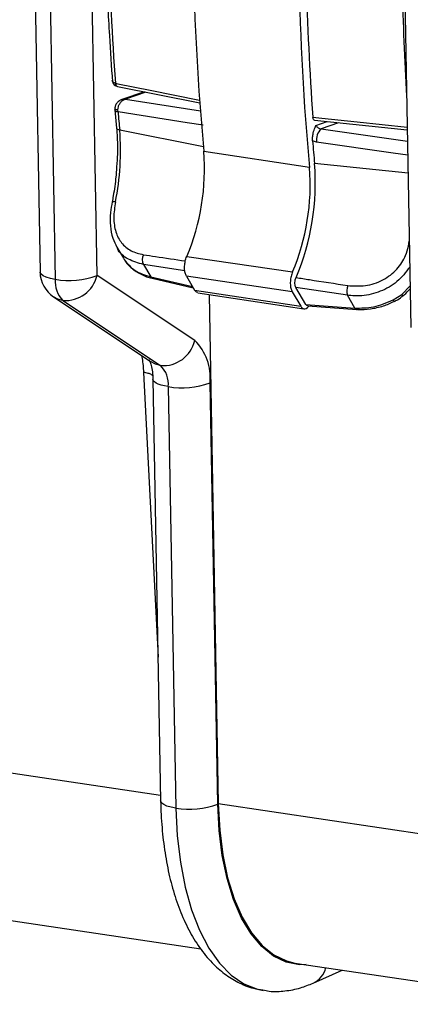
# Model space of a CAD drawing. Header units: millimetres. Extents: x 12 to 859, y 4 to 555.
# Tile 62 of 69: x 718 to 732, y 395 to 429. Entities that reach past the tile are written whole.
import ezdxf

# ---------------------------------------------------------------- set-up
doc = ezdxf.new("R2010")
doc.units = ezdxf.units.MM

msp = doc.modelspace()

# ---------------------------------------------------------------- linework, layer by layer
at = {"color": 7, "linetype": 'Continuous', "lineweight": 25}
for p, q in [((719.058, 434.331), (719.325, 419.707)), ((718.553, 433.281), (718.796, 419.961)), ((731.361, 432.649), (731.627, 418.043)), ((721.407, 426.499), (721.412, 426.498)), ((721.475, 426.39), (724.328, 425.816)), ((722.406, 426.203), (721.625, 425.932)), ((721.385, 425.623), (721.387, 425.567)), ((721.386, 425.574), (721.444, 424.94)), ((721.495, 425.504), (721.492, 425.578)), ((728.299, 425.215), (731.502, 424.882)), ((724.451, 424.301), (721.553, 424.874)), ((728.364, 424.459), (728.226, 424.502)), ((728.121, 423.586), (724.464, 424.141)), ((731.53, 423.38), (728.297, 423.722)), ((721.452, 420.821), (721.679, 420.435)), ((721.683, 420.437), (721.702, 420.399)), ((722.377, 420.22), (722.632, 419.789)), ((724.15, 417.588), (720.77, 419.843)), ((722.68, 419.745), (724.096, 419.417)), ((727.522, 419.276), (723.862, 419.814)), ((723.862, 419.814), (724.145, 419.334)), ((724.145, 419.334), (727.817, 418.776)), ((724.258, 419.245), (727.93, 418.687)), ((724.644, 419.186), (724.966, 401.535)), ((727.522, 419.276), (727.817, 418.776)), ((727.996, 418.838), (727.65, 419.425)), ((729.431, 419.154), (727.65, 419.425)), ((719.266, 419.1), (722.646, 416.845)), ((719.589, 418.976), (722.969, 416.721)), ((729.692, 418.712), (729.431, 419.154)), ((731.02, 418.993), (731.311, 419.178)), ((727.996, 418.838), (729.692, 418.712)), ((728.058, 418.793), (729.757, 418.667)), ((722.704, 416.244), (722.97, 401.641)), ((724.945, 401.524), (724.679, 416.126)), ((723.233, 415.99), (723.499, 401.388)), ((647.475, 408), (724.357, 396.511)), ((727.618, 396.024), (737.189, 394.594)), ((728.248, 395.328), (729.254, 395.779))]:
    msp.add_line(p, q, dxfattribs=at)
at = {"color": 8, "linetype": 'Continuous', "lineweight": 25}
for p, q in [((720.77, 419.843), (720.539, 432.525)), ((722.458, 426.192), (721.755, 425.948)), ((721.755, 425.948), (724.35, 425.541)), ((728.345, 425.035), (728.733, 425.17)), ((729.124, 425.129), (728.519, 424.919)), ((728.519, 424.919), (731.51, 424.492)), ((731.541, 420.859), (731.573, 421.027)), ((731.541, 420.859), (731.576, 420.853)), ((723.807, 420.004), (722.377, 420.22)), ((722.632, 419.789), (724.074, 419.455)), ((731.311, 419.178), (731.601, 419.487)), ((722.379, 416.484), (722.879, 406.623)), ((703.488, 404.744), (722.967, 401.833)), ((735.798, 399.916), (724.966, 401.535))]:
    msp.add_line(p, q, dxfattribs=at)
at = {"color": 8, "linetype": 'Continuous', "lineweight": 25, "flags": 128}
for points in [[(721.412, 426.498), (721.494, 426.481), (722.605, 426.258), (724.32, 425.913)], [(721.412, 426.498), (721.416, 426.471), (721.422, 426.447), (721.431, 426.426), (721.443, 426.409), (721.457, 426.397), (721.472, 426.391), (721.475, 426.39)], [(721.385, 425.623), (721.385, 425.621), (721.391, 425.612), (721.405, 425.602), (721.427, 425.593), (721.457, 425.585), (721.492, 425.578)], [(721.495, 425.504), (721.459, 425.513), (721.43, 425.525), (721.407, 425.54), (721.393, 425.556), (721.386, 425.574), (721.386, 425.574)], [(728.239, 425.322), (728.545, 425.29), (729.769, 425.163), (731.501, 424.983)], [(731.518, 424.008), (731.02, 424.079), (728.364, 424.459)], [(719.325, 419.707), (719.156, 419.739), (719.014, 419.78), (718.905, 419.829), (718.832, 419.884), (718.798, 419.942), (718.796, 419.961)], [(719.589, 418.976), (719.415, 419.022), (719.266, 419.1)], [(722.969, 416.721), (722.795, 416.767), (722.646, 416.845)], [(723.233, 415.99), (723.103, 416.014), (722.987, 416.042), (722.889, 416.076), (722.81, 416.114), (722.752, 416.155), (722.716, 416.199), (722.704, 416.242)], [(723.499, 401.388), (723.331, 401.42), (723.189, 401.461), (723.079, 401.51), (723.006, 401.565), (722.972, 401.623), (722.97, 401.641)], [(728, 395.967), (727.772, 395.966), (727.312, 396.054), (726.875, 396.264), (726.469, 396.591), (726.099, 397.032), (725.773, 397.577), (725.495, 398.22), (725.27, 398.948), (725.102, 399.75), (724.993, 400.614), (724.945, 401.524)], [(723.499, 401.388), (723.547, 400.429), (723.655, 399.514), (723.82, 398.656), (724.041, 397.868), (724.315, 397.159), (724.637, 396.541), (725.004, 396.021), (725.41, 395.607), (725.849, 395.305), (726.316, 395.118), (726.516, 395.076)]]:
    msp.add_lwpolyline(points, dxfattribs=at)
at = {"color": 7, "linetype": 'Continuous', "lineweight": 25, "flags": 128}
for points in [[(721.458, 426.394), (721.458, 426.394), (721.474, 426.392)], [(724.436, 425.044), (723.883, 425.13), (721.495, 425.504)], [(723.875, 420.502), (724.753, 420.373), (727.535, 419.965)], [(724.966, 401.535), (725.014, 400.63), (725.122, 399.771), (725.289, 398.973), (725.513, 398.249), (725.79, 397.61), (726.114, 397.068), (726.481, 396.63), (726.886, 396.304), (727.32, 396.095), (727.618, 396.024)]]:
    msp.add_lwpolyline(points, dxfattribs=at)
at = {"color": 7, "linetype": 'Continuous', "lineweight": 25}
for centre, radius, start, end in [((805.192, 432.776), 84.02, 180.96685, 184.28466), ((808.018, 432.016), 83.924, 180.82364, 185.38389), ((811.701, 431.463), 83.95, 180.82819, 185.38388), ((812.466, 431.653), 84.465, 181.04564, 184.29889), ((798.744, 432.227), 77.541, 184.97429, 185.44182), ((712.501, 424.167), 9.08, 348.7008, 4.4664), ((728.9, 424.534), 0.542, 134.7738, 187.9456), ((806.139, 431.134), 78.195, 184.86585, 185.43964), ((716.673, 423.536), 7.815, 337.1597, 4.4419), ((719.846, 423.062), 8.477, 337.1385, 4.4635), ((720.366, 422.984), 7.779, 337.1634, 4.4405), ((722.705, 420.393), 0.371, 153.1527, 207.778), ((719.854, 419.98), 1.058, 181.044, 236.294), ((720.234, 419.622), 0.913, 174.6712, 225.0707), ((719.793, 422.481), 2.813, 260.4111, 290.3231), ((719.677, 420.095), 1.122, 265.5132, 347.0452), ((729.912, 419.304), 0.504, 158.0384, 197.3226), ((731.188, 419.063), 0.182, 202.6727, 222.5132), ((723.057, 417.84), 1.122, 265.5132, 347.0452), ((722.861, 416.296), 1.826, 354.6712, 45.0707), ((722.324, 416.075), 0.913, 354.6712, 45.0707), ((723.702, 418.764), 2.813, 260.4111, 290.3231), ((723.968, 404.161), 2.813, 260.4111, 290.3231)]:
    msp.add_arc(centre, radius, start, end, dxfattribs=at)
at = {"color": 8, "linetype": 'Continuous', "lineweight": 25}
for centre, radius, start, end in [((816.316, 431.287), 84.996, 180.98214, 183.531), ((721.508, 426.483), 0.102, 170.8827, 240.8142), ((721.337, 422.15), 0.247, 74.1691, 100.7098), ((722.701, 419.818), 0.0752, 202.9863, 254.2872), ((731.391, 419.231), 0.0958, 213.6948, 253.2335), ((729.767, 418.751), 0.085, 207.2531, 263.1887), ((727.899, 396.068), 0.818, 295.1902, 345.4966)]:
    msp.add_arc(centre, radius, start, end, dxfattribs=at)
at = {"color": 7, "linetype": 'Continuous', "lineweight": 25}
for points, knots in [([(721.076, 431.416), (721.084, 431.038), (721.108, 429.941), (721.177, 428.31), (721.263, 427.075), (721.301, 426.539)], [0, 0, 0, 0, 0.229309, 0.66504, 1, 1, 1, 1]), ([(721.3, 426.6), (721.3, 426.585), (721.301, 426.543), (721.333, 426.48), (721.387, 426.421), (721.435, 426.404), (721.458, 426.395)], [0, 0, 0, 0, 0.164621, 0.455606, 0.739132, 1, 1, 1, 1]), ([(721.63, 425.933), (721.63, 425.933), (721.587, 425.926), (721.514, 425.878), (721.432, 425.79), (721.389, 425.699), (721.39, 425.642), (721.39, 425.623)], [0, 0, 0, 0, 0.002018, 0.31266, 0.592627, 0.86575, 1, 1, 1, 1]), ([(721.492, 425.578), (721.496, 425.615), (721.503, 425.689), (721.549, 425.793), (721.614, 425.879), (721.686, 425.929), (721.734, 425.945), (721.754, 425.948), (721.755, 425.948)], [0, 0, 0, 0, 0.210458, 0.420831, 0.633625, 0.851519, 0.995893, 1, 1, 1, 1]), ([(728.299, 425.216), (728.298, 425.216), (728.287, 425.214), (728.269, 425.229), (728.249, 425.261), (728.241, 425.296), (728.239, 425.318), (728.239, 425.322)], [0, 0, 0, 0, 0.0509524, 0.3453256, 0.6390452, 0.9317868, 1, 1, 1, 1]), ([(728.226, 424.502), (728.225, 424.546), (728.223, 424.635), (728.253, 424.801), (728.299, 424.932), (728.335, 425.013), (728.345, 425.034), (728.345, 425.035)], [0, 0, 0, 0, 0.241873, 0.482805, 0.860748, 0.996299, 1, 1, 1, 1]), ([(728.345, 425.035), (728.353, 425.021), (728.37, 424.991), (728.414, 424.955), (728.466, 424.928), (728.502, 424.922), (728.519, 424.919)], [0, 0, 0, 0, 0.267399, 0.551853, 0.787067, 1, 1, 1, 1]), ([(721.442, 424.96), (721.451, 424.847), (721.475, 424.52), (721.48, 424.026), (721.449, 423.641), (721.437, 423.486)], [0, 0, 0, 0, 0.238808, 0.694474, 1, 1, 1, 1]), ([(721.437, 423.486), (721.432, 423.41), (721.414, 423.115), (721.358, 422.747), (721.304, 422.461), (721.291, 422.392)], [0, 0, 0, 0, 0.20928, 0.809682, 1, 1, 1, 1]), ([(721.295, 422.392), (721.272, 422.267), (721.221, 421.983), (721.222, 421.554), (721.289, 421.144), (721.405, 420.925), (721.458, 420.824)], [0, 0, 0, 0, 0.218079, 0.495561, 0.767986, 1, 1, 1, 1]), ([(721.404, 422.388), (721.378, 422.204), (721.324, 421.837), (721.398, 421.34), (721.603, 420.948), (721.927, 420.67), (722.225, 420.597), (722.374, 420.561)], [0, 0, 0, 0, 0.199551, 0.399542, 0.592465, 0.795635, 1, 1, 1, 1]), ([(729.445, 419.492), (729.647, 419.479), (730.053, 419.453), (730.668, 419.655), (731.159, 420.026), (731.439, 420.46), (731.513, 420.749), (731.541, 420.859)], [0, 0, 0, 0, 0.230377, 0.461172, 0.679992, 0.878579, 1, 1, 1, 1]), ([(721.702, 420.399), (721.816, 420.259), (722.043, 419.978), (722.436, 419.852), (722.632, 419.789)], [0, 0, 0, 0, 0.500765, 1, 1, 1, 1]), ([(721.706, 420.396), (721.713, 420.385), (721.777, 420.269), (721.962, 420.08), (722.287, 419.875), (722.537, 419.764), (722.679, 419.747), (722.681, 419.746)], [0, 0, 0, 0, 0.033407, 0.349967, 0.67163, 0.996805, 1, 1, 1, 1]), ([(723.862, 419.814), (723.845, 419.851), (723.811, 419.925), (723.792, 420.082), (723.802, 420.252), (723.833, 420.398), (723.864, 420.475), (723.875, 420.502)], [0, 0, 0, 0, 0.21891, 0.43782, 0.656728, 0.875635, 1, 1, 1, 1]), ([(727.535, 419.965), (727.516, 419.915), (727.479, 419.814), (727.454, 419.64), (727.457, 419.475), (727.484, 419.351), (727.512, 419.296), (727.522, 419.276)], [0, 0, 0, 0, 0.218922, 0.437845, 0.656768, 0.875694, 1, 1, 1, 1]), ([(727.65, 419.425), (727.642, 419.444), (727.625, 419.481), (727.615, 419.56), (727.62, 419.645), (727.636, 419.717), (727.651, 419.755), (727.657, 419.769)], [0, 0, 0, 0, 0.219721, 0.439473, 0.658473, 0.876735, 1, 1, 1, 1]), ([(727.657, 419.769), (727.81, 419.745), (728.406, 419.653), (729.002, 419.561), (729.445, 419.492)], [0, 0, 0, 0, 0.257776, 1, 1, 1, 1]), ([(724.258, 419.247), (724.256, 419.247), (724.226, 419.242), (724.186, 419.276), (724.155, 419.32), (724.145, 419.334)], [0, 0, 0, 0, 0.048093, 0.676979, 1, 1, 1, 1]), ([(731.362, 419.14), (731.374, 419.15), (731.464, 419.22), (731.539, 419.308), (731.603, 419.383)], [0, 0, 0, 0, 0.142118, 1, 1, 1, 1]), ([(729.692, 418.712), (729.907, 418.713), (730.344, 418.714), (730.792, 418.899), (731.02, 418.993)], [0, 0, 0, 0, 0.492822, 1, 1, 1, 1]), ([(729.757, 418.669), (729.771, 418.667), (729.922, 418.649), (730.231, 418.675), (730.659, 418.766), (730.928, 418.887), (731.052, 418.943)], [0, 0, 0, 0, 0.0338929, 0.3683652, 0.707135, 1, 1, 1, 1]), ([(731.052, 418.942), (731.092, 418.961), (731.204, 419.013), (731.297, 419.094), (731.357, 419.146)], [0, 0, 0, 0, 0.358019, 1, 1, 1, 1]), ([(727.817, 418.776), (727.838, 418.748), (727.881, 418.692), (727.964, 418.679), (728.043, 418.709), (728.087, 418.766), (728.106, 418.789)], [0, 0, 0, 0, 0.270703, 0.541407, 0.812109, 1, 1, 1, 1]), ([(728.058, 418.795), (728.055, 418.795), (728.038, 418.792), (728.017, 418.809), (728.002, 418.831), (727.996, 418.838)], [0, 0, 0, 0, 0.113375, 0.699652, 1, 1, 1, 1]), ([(722.582, 416.899), (722.58, 416.901), (722.571, 416.912), (722.612, 416.844), (722.659, 416.684), (722.695, 416.47), (722.701, 416.309), (722.704, 416.244)], [0, 0, 0, 0, 0.078648, 0.3142219, 0.5592893, 0.8215925, 1, 1, 1, 1]), ([(722.97, 401.641), (722.975, 401.481), (722.988, 401.015), (723.053, 400.266), (723.184, 399.414), (723.374, 398.607), (723.623, 397.854), (723.933, 397.164), (724.304, 396.549), (724.721, 396.041), (725.169, 395.642), (725.649, 395.344), (726.099, 395.151), (726.399, 395.107), (726.509, 395.09)], [0, 0, 0, 0, 0.0486219, 0.1408495, 0.2335448, 0.3268877, 0.4210081, 0.5159332, 0.6113516, 0.7059594, 0.7880791, 0.8669092, 0.9511581, 1, 1, 1, 1]), ([(726.509, 395.09), (726.582, 395.075), (726.832, 395.023), (727.273, 395.046), (727.785, 395.141), (728.102, 395.27), (728.248, 395.328)], [0, 0, 0, 0, 0.124831, 0.432587, 0.740306, 1, 1, 1, 1])]:
    msp.add_open_spline(points, degree=3, knots=knots, dxfattribs=at)
at = {"color": 8, "linetype": 'Continuous', "lineweight": 25}
for points, knots in [([(721.407, 426.499), (721.386, 426.506), (721.343, 426.519), (721.305, 426.556), (721.3, 426.586), (721.297, 426.601)], [0, 0, 0, 0, 0.34577, 0.69127, 1, 1, 1, 1]), ([(721.631, 425.929), (721.647, 425.935), (721.685, 425.951), (721.729, 425.95), (721.754, 425.948), (721.755, 425.948)], [0, 0, 0, 0, 0.41034, 0.983691, 1, 1, 1, 1]), ([(721.553, 424.874), (721.531, 424.88), (721.488, 424.891), (721.451, 424.917), (721.448, 424.936), (721.446, 424.945)], [0, 0, 0, 0, 0.363202, 0.726403, 1, 1, 1, 1]), ([(722.377, 420.22), (722.196, 420.273), (721.835, 420.378), (721.534, 420.618), (721.464, 420.812), (721.459, 420.825)], [0, 0, 0, 0, 0.482022, 0.964317, 1, 1, 1, 1]), ([(722.374, 420.561), (722.512, 420.54), (722.997, 420.468), (723.481, 420.397), (723.827, 420.346)], [0, 0, 0, 0, 0.284963, 1, 1, 1, 1]), ([(731.589, 420.133), (731.452, 419.953), (731.18, 419.595), (730.577, 419.263), (729.97, 419.113), (729.595, 419.141), (729.431, 419.154)], [0, 0, 0, 0, 0.26402, 0.526182, 0.792451, 1, 1, 1, 1]), ([(722.317, 417.065), (722.322, 417.032), (722.353, 416.838), (722.367, 416.644), (722.379, 416.484)], [0, 0, 0, 0, 0.170885, 1, 1, 1, 1]), ([(722.715, 416.331), (722.716, 416.336), (722.718, 416.362), (722.66, 416.405), (722.547, 416.453), (722.434, 416.474), (722.379, 416.484)], [0, 0, 0, 0, 0.082083, 0.392622, 0.703161, 1, 1, 1, 1])]:
    msp.add_open_spline(points, degree=3, knots=knots, dxfattribs=at)

doc.saveas('drawing.dxf')
